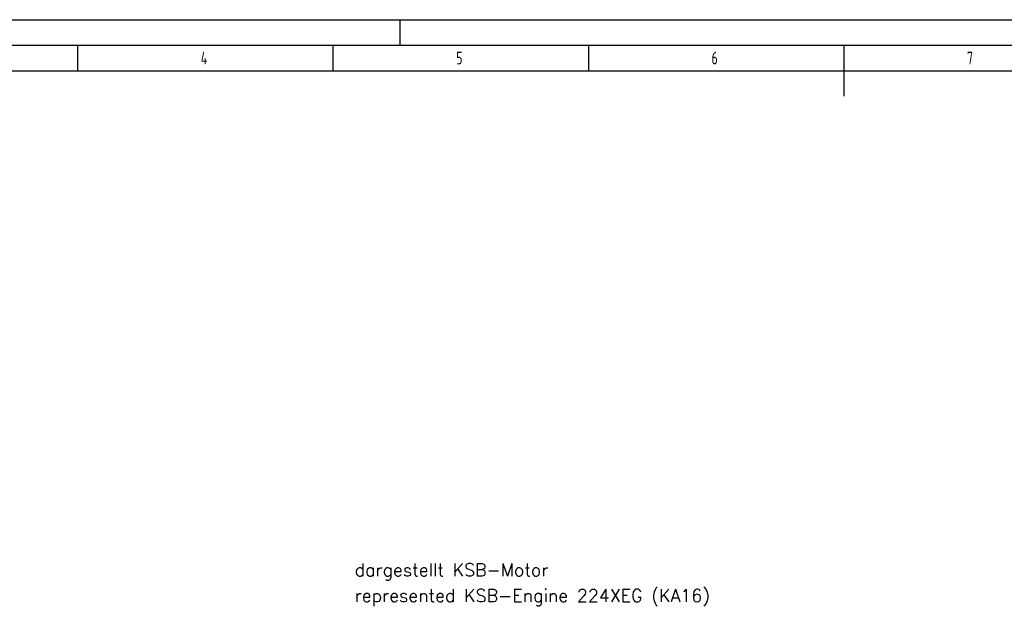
# Model space of a CAD drawing. Header units: millimetres. Extents: x 0 to 5940, y 0 to 4200.
# Tile 47 of 51: x 1356 to 3284, y 3052 to 4200. Entities that reach past the tile are written whole.
import ezdxf

# ---------------------------------------------------------------- set-up
doc = ezdxf.new("R2010")
doc.units = ezdxf.units.MM
doc.header["$LTSCALE"] = 50
doc.layers.get('0').update_dxf_attribs({"linetype": 'CONTINUOUS'})
doc.layers.add('10-TEXT-025', color=1, linetype='CONTINUOUS')
doc.layers.add('KSB-BLATTRAND', color=2, linetype='CONTINUOUS')
doc.styles.add('ACA_NORM', font='ROMANS.SHX')
doc.styles.get("Standard").update_dxf_attribs({"font": 'ISOCP.SHX'})

# ---------------------------------------------------------------- blocks, each defined once
blk = doc.blocks.new('Rahmen_A2')
at = {"color": 1, "ltscale": 150}
for p, q in [((0, 420), (594, 420)), ((10, 410), (584, 410))]:
    blk.add_line(p, q, dxfattribs=at)
at = {"layer": 'KSB-BLATTRAND'}
for p, q in [((210, 420), (210, 415)), ((5, 415), (589, 415)), ((147, 410), (147, 415)), ((197, 410), (197, 415)), ((247, 410), (247, 415)), ((297, 410), (297, 415)), ((297, 405), (297, 415))]:
    blk.add_line(p, q, dxfattribs=at)
at = {"layer": 'KSB-BLATTRAND', "width": 0.75}
for s, p in [('4', (171.0625, 411.25)), ('5', (221.0625, 411.25)), ('6', (271.0625, 411.25)), ('7', (321.0625, 411.25))]:
    blk.add_text(s, height=2.5, dxfattribs=at).set_placement(p)

msp = doc.modelspace()

# ---------------------------------------------------------------- block references
at = {"layer": 'KSB-BLATTRAND', "xscale": 10, "yscale": 10, "zscale": 10}
msp.add_blockref('Rahmen_A2', (0, 0), dxfattribs=at)

# ---------------------------------------------------------------- texts
at = {"layer": '10-TEXT-025', "style": 'ACA_NORM'}
for s, p in [('dargestellt KSB-Motor', (2011.9, 3110.5)), ('represented KSB-Engine 224XEG (KA16)', (2011.9, 3060.2))]:
    msp.add_text(s, height=25, dxfattribs=at).set_placement(p)

doc.saveas('drawing.dxf')
